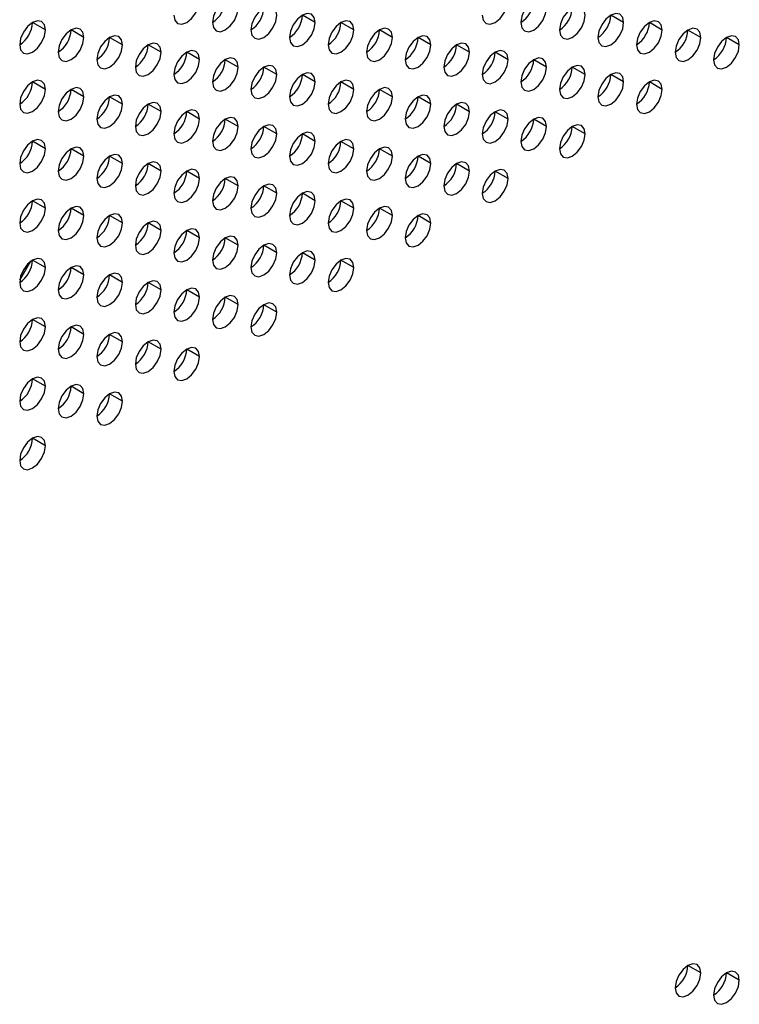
# Model space of a CAD drawing. Header units: millimetres. Extents: x 0 to 1118, y 0 to 864.
# Tile 229 of 256: x 963.52 to 967.48, y 681.74 to 687.16. Entities that reach past the tile are written whole.
import ezdxf

# ---------------------------------------------------------------- set-up
doc = ezdxf.new("R2010")
doc.units = ezdxf.units.MM

msp = doc.modelspace()

# ---------------------------------------------------------------- linework, layer by layer
at = {"color": 7, "linetype": 'Continuous', "lineweight": 25}
for p, q in [((965.1496, 687.1421), (965.0789, 687.183)), ((966.8467, 687.142), (966.776, 687.1828)), ((963.6647, 687.1015), (963.594, 687.1423)), ((965.3618, 687.1013), (965.2911, 687.1421)), ((967.0588, 687.1011), (966.9881, 687.142)), ((963.8769, 687.0606), (963.8061, 687.1014)), ((964.089, 687.0198), (964.0183, 687.0606)), ((965.5739, 687.0604), (965.5032, 687.1013)), ((965.786, 687.0196), (965.7153, 687.0604)), ((967.271, 687.0603), (967.2003, 687.1011)), ((967.4831, 687.0194), (967.4124, 687.0603)), ((964.3011, 686.9789), (964.2304, 687.0197)), ((965.9982, 686.9788), (965.9275, 687.0196)), ((964.5132, 686.9381), (964.4425, 686.9789)), ((966.2103, 686.9379), (966.1396, 686.9787)), ((964.7254, 686.8972), (964.6547, 686.938)), ((964.9375, 686.8564), (964.8668, 686.8972)), ((966.4224, 686.8971), (966.3517, 686.9379)), ((966.6346, 686.8562), (966.5639, 686.897)), ((965.1496, 686.8155), (965.0789, 686.8563)), ((966.8467, 686.8154), (966.776, 686.8562)), ((963.6647, 686.7748), (963.594, 686.8157)), ((965.3618, 686.7747), (965.2911, 686.8155)), ((967.0588, 686.7745), (966.9881, 686.8153)), ((963.8769, 686.734), (963.8061, 686.7748)), ((964.089, 686.6931), (964.0183, 686.734)), ((965.5739, 686.7338), (965.5032, 686.7747)), ((965.786, 686.693), (965.7153, 686.7338)), ((964.3011, 686.6523), (964.2304, 686.6931)), ((965.9982, 686.6521), (965.9275, 686.693)), ((964.5132, 686.6114), (964.4425, 686.6523)), ((966.2103, 686.6113), (966.1396, 686.6521)), ((964.7254, 686.5706), (964.6547, 686.6114)), ((964.9375, 686.5298), (964.8668, 686.5706)), ((966.4224, 686.5704), (966.3517, 686.6113)), ((966.6346, 686.5296), (966.5639, 686.5704)), ((965.1496, 686.4889), (965.0789, 686.5297)), ((963.6647, 686.4482), (963.594, 686.489)), ((965.3618, 686.4481), (965.2911, 686.4889)), ((963.8769, 686.4074), (963.8061, 686.4482)), ((964.089, 686.3665), (964.0183, 686.4073)), ((965.5739, 686.4072), (965.5032, 686.448)), ((965.786, 686.3664), (965.7153, 686.4072)), ((964.3011, 686.3257), (964.2304, 686.3665)), ((965.9982, 686.3255), (965.9275, 686.3663)), ((964.5132, 686.2848), (964.4425, 686.3257)), ((966.2103, 686.2847), (966.1396, 686.3255)), ((964.7254, 686.244), (964.6547, 686.2848)), ((964.9375, 686.2031), (964.8668, 686.244)), ((965.1496, 686.1623), (965.0789, 686.2031)), ((963.6647, 686.1216), (963.594, 686.1624)), ((965.3618, 686.1214), (965.2911, 686.1623)), ((963.8769, 686.0808), (963.8061, 686.1216)), ((964.089, 686.0399), (964.0183, 686.0807)), ((965.5739, 686.0806), (965.5032, 686.1214)), ((965.786, 686.0398), (965.7153, 686.0806)), ((964.3011, 685.9991), (964.2304, 686.0399)), ((964.5132, 685.9582), (964.4425, 685.999)), ((964.7254, 685.9174), (964.6547, 685.9582)), ((964.9375, 685.8765), (964.8668, 685.9173)), ((965.1496, 685.8357), (965.0789, 685.8765)), ((963.524, 685.7253), (963.584, 685.8292)), ((963.6647, 685.795), (963.594, 685.8358)), ((965.3618, 685.7948), (965.2911, 685.8356)), ((963.8769, 685.7541), (963.8061, 685.795)), ((964.089, 685.7133), (964.0183, 685.7541)), ((964.3011, 685.6724), (964.2304, 685.7133)), ((964.5132, 685.6316), (964.4425, 685.6724)), ((964.7254, 685.5908), (964.6547, 685.6316)), ((964.9375, 685.5499), (964.8668, 685.5907)), ((963.6647, 685.4684), (963.594, 685.5092)), ((963.8769, 685.4275), (963.8061, 685.4683)), ((964.089, 685.3867), (964.0183, 685.4275)), ((964.3011, 685.3458), (964.2304, 685.3867)), ((964.5132, 685.305), (964.4425, 685.3458)), ((963.6647, 685.1418), (963.594, 685.1826)), ((963.8769, 685.1009), (963.8061, 685.1417)), ((964.089, 685.0601), (964.0183, 685.1009)), ((963.6647, 684.8151), (963.594, 684.856)), ((967.271, 681.9161), (967.2003, 681.9569)), ((967.4831, 681.8752), (967.4124, 681.9161))]:
    msp.add_line(p, q, dxfattribs=at)
at = {"color": 7, "linetype": 'Continuous', "lineweight": 25, "flags": 128}
for points in [[(964.7254, 687.2238), (964.72, 687.252), (964.7047, 687.2696), (964.6817, 687.2741), (964.6547, 687.2647), (964.6276, 687.2428), (964.6047, 687.2119), (964.5893, 687.1765), (964.584, 687.1422)], [(966.4224, 687.2237), (966.4171, 687.2518), (966.4017, 687.2695), (966.3788, 687.2739), (966.3517, 687.2645), (966.3247, 687.2427), (966.3017, 687.2117), (966.2864, 687.1764), (966.281, 687.142)], [(964.3718, 687.183), (964.3772, 687.1549), (964.3925, 687.1373), (964.4155, 687.1328), (964.4425, 687.1422), (964.4696, 687.164), (964.4925, 687.195), (964.5079, 687.2303), (964.5132, 687.2647)], [(964.584, 687.1422), (964.5893, 687.1141), (964.6047, 687.0964), (964.6276, 687.092), (964.6547, 687.1014), (964.6817, 687.1232), (964.7047, 687.1541), (964.72, 687.1895), (964.7254, 687.2238)], [(964.9375, 687.183), (964.9321, 687.2111), (964.9168, 687.2288), (964.8939, 687.2332), (964.8668, 687.2238), (964.8397, 687.202), (964.8168, 687.171), (964.8015, 687.1357), (964.7961, 687.1013)], [(966.0689, 687.1829), (966.0743, 687.1547), (966.0896, 687.1371), (966.1125, 687.1326), (966.1396, 687.142), (966.1667, 687.1639), (966.1896, 687.1948), (966.2049, 687.2302), (966.2103, 687.2645)], [(966.281, 687.142), (966.2864, 687.1139), (966.3017, 687.0963), (966.3247, 687.0918), (966.3517, 687.1012), (966.3788, 687.123), (966.4017, 687.154), (966.4171, 687.1893), (966.4224, 687.2237)], [(966.6346, 687.1828), (966.6292, 687.211), (966.6139, 687.2286), (966.5909, 687.2331), (966.5639, 687.2237), (966.5368, 687.2018), (966.5139, 687.1709), (966.4985, 687.1355), (966.4931, 687.1012)], [(964.7961, 687.1013), (964.8015, 687.0732), (964.8168, 687.0556), (964.8397, 687.0511), (964.8668, 687.0605), (964.8939, 687.0824), (964.9168, 687.1133), (964.9321, 687.1486), (964.9375, 687.183)], [(965.1496, 687.1421), (965.1443, 687.1703), (965.1289, 687.1879), (965.106, 687.1924), (965.0789, 687.183), (965.0519, 687.1611), (965.0289, 687.1302), (965.0136, 687.0949), (965.0082, 687.0605)], [(966.4931, 687.1012), (966.4985, 687.073), (966.5139, 687.0554), (966.5368, 687.0509), (966.5639, 687.0604), (966.5909, 687.0822), (966.6139, 687.1131), (966.6292, 687.1485), (966.6346, 687.1828)], [(966.8467, 687.142), (966.8413, 687.1701), (966.826, 687.1878), (966.803, 687.1922), (966.776, 687.1828), (966.7489, 687.161), (966.726, 687.13), (966.7107, 687.0947), (966.7053, 687.0603)], [(963.6647, 687.1015), (963.6593, 687.1296), (963.644, 687.1472), (963.6211, 687.1517), (963.594, 687.1423), (963.5669, 687.1204), (963.544, 687.0895), (963.5287, 687.0542), (963.5233, 687.0198)], [(963.8769, 687.0606), (963.8715, 687.0887), (963.8561, 687.1064), (963.8332, 687.1108), (963.8061, 687.1014), (963.7791, 687.0796), (963.7561, 687.0487), (963.7408, 687.0133), (963.7354, 686.979)], [(965.0082, 687.0605), (965.0136, 687.0324), (965.0289, 687.0147), (965.0519, 687.0103), (965.0789, 687.0197), (965.106, 687.0415), (965.1289, 687.0724), (965.1443, 687.1078), (965.1496, 687.1421)], [(965.3618, 687.1013), (965.3564, 687.1294), (965.3411, 687.1471), (965.3181, 687.1515), (965.2911, 687.1421), (965.264, 687.1203), (965.2411, 687.0893), (965.2257, 687.054), (965.2204, 687.0197)], [(965.5739, 687.0604), (965.5685, 687.0886), (965.5532, 687.1062), (965.5303, 687.1107), (965.5032, 687.1013), (965.4761, 687.0794), (965.4532, 687.0485), (965.4379, 687.0132), (965.4325, 686.9788)], [(966.7053, 687.0603), (966.7107, 687.0322), (966.726, 687.0146), (966.7489, 687.0101), (966.776, 687.0195), (966.803, 687.0413), (966.826, 687.0723), (966.8413, 687.1076), (966.8467, 687.142)], [(967.0588, 687.1011), (967.0534, 687.1293), (967.0381, 687.1469), (967.0152, 687.1514), (966.9881, 687.142), (966.9611, 687.1201), (966.9381, 687.0892), (966.9228, 687.0538), (966.9174, 687.0195)], [(967.271, 687.0603), (967.2656, 687.0884), (967.2503, 687.1061), (967.2273, 687.1105), (967.2003, 687.1011), (967.1732, 687.0793), (967.1503, 687.0483), (967.1349, 687.013), (967.1295, 686.9786)], [(963.5233, 687.0198), (963.5287, 686.9917), (963.544, 686.974), (963.5669, 686.9696), (963.594, 686.979), (963.6211, 687.0008), (963.644, 687.0318), (963.6593, 687.0671), (963.6647, 687.1015)], [(963.7354, 686.979), (963.7408, 686.9508), (963.7561, 686.9332), (963.7791, 686.9287), (963.8061, 686.9381), (963.8332, 686.96), (963.8561, 686.9909), (963.8715, 687.0263), (963.8769, 687.0606)], [(964.089, 687.0198), (964.0836, 687.0479), (964.0683, 687.0655), (964.0453, 687.07), (964.0183, 687.0606), (963.9912, 687.0388), (963.9683, 687.0078), (963.9529, 686.9725), (963.9476, 686.9381)], [(965.2204, 687.0197), (965.2257, 686.9915), (965.2411, 686.9739), (965.264, 686.9694), (965.2911, 686.9788), (965.3181, 687.0007), (965.3411, 687.0316), (965.3564, 687.0669), (965.3618, 687.1013)], [(965.4325, 686.9788), (965.4379, 686.9507), (965.4532, 686.933), (965.4761, 686.9286), (965.5032, 686.938), (965.5303, 686.9598), (965.5532, 686.9908), (965.5685, 687.0261), (965.5739, 687.0604)], [(965.786, 687.0196), (965.7807, 687.0477), (965.7653, 687.0654), (965.7424, 687.0698), (965.7153, 687.0604), (965.6883, 687.0386), (965.6653, 687.0077), (965.65, 686.9723), (965.6446, 686.938)], [(966.9174, 687.0195), (966.9228, 686.9914), (966.9381, 686.9737), (966.9611, 686.9693), (966.9881, 686.9787), (967.0152, 687.0005), (967.0381, 687.0314), (967.0534, 687.0668), (967.0588, 687.1011)], [(967.1295, 686.9786), (967.1349, 686.9505), (967.1503, 686.9329), (967.1732, 686.9284), (967.2003, 686.9378), (967.2273, 686.9596), (967.2503, 686.9906), (967.2656, 687.0259), (967.271, 687.0603)], [(967.4831, 687.0194), (967.4777, 687.0476), (967.4624, 687.0652), (967.4394, 687.0697), (967.4124, 687.0603), (967.3853, 687.0384), (967.3624, 687.0075), (967.3471, 686.9722), (967.3417, 686.9378)], [(963.9476, 686.9381), (963.9529, 686.91), (963.9683, 686.8923), (963.9912, 686.8879), (964.0183, 686.8973), (964.0453, 686.9191), (964.0683, 686.9501), (964.0836, 686.9854), (964.089, 687.0198)], [(964.3011, 686.9789), (964.2957, 687.0071), (964.2804, 687.0247), (964.2575, 687.0292), (964.2304, 687.0197), (964.2033, 686.9979), (964.1804, 686.967), (964.1651, 686.9316), (964.1597, 686.8973)], [(965.6446, 686.938), (965.65, 686.9098), (965.6653, 686.8922), (965.6883, 686.8877), (965.7153, 686.8971), (965.7424, 686.919), (965.7653, 686.9499), (965.7807, 686.9852), (965.786, 687.0196)], [(965.9982, 686.9788), (965.9928, 687.0069), (965.9775, 687.0245), (965.9545, 687.029), (965.9275, 687.0196), (965.9004, 686.9977), (965.8775, 686.9668), (965.8621, 686.9315), (965.8568, 686.8971)], [(967.3417, 686.9378), (967.3471, 686.9097), (967.3624, 686.892), (967.3853, 686.8876), (967.4124, 686.897), (967.4394, 686.9188), (967.4624, 686.9497), (967.4777, 686.9851), (967.4831, 687.0194)], [(964.1597, 686.8973), (964.1651, 686.8691), (964.1804, 686.8515), (964.2033, 686.847), (964.2304, 686.8564), (964.2575, 686.8783), (964.2804, 686.9092), (964.2957, 686.9446), (964.3011, 686.9789)], [(964.5132, 686.9381), (964.5079, 686.9662), (964.4925, 686.9838), (964.4696, 686.9883), (964.4425, 686.9789), (964.4155, 686.9571), (964.3925, 686.9261), (964.3772, 686.8908), (964.3718, 686.8564)], [(964.7254, 686.8972), (964.72, 686.9254), (964.7047, 686.943), (964.6817, 686.9475), (964.6547, 686.9381), (964.6276, 686.9162), (964.6047, 686.8853), (964.5893, 686.8499), (964.584, 686.8156)], [(965.8568, 686.8971), (965.8621, 686.869), (965.8775, 686.8513), (965.9004, 686.8469), (965.9275, 686.8563), (965.9545, 686.8781), (965.9775, 686.9091), (965.9928, 686.9444), (965.9982, 686.9788)], [(966.2103, 686.9379), (966.2049, 686.966), (966.1896, 686.9837), (966.1667, 686.9881), (966.1396, 686.9787), (966.1125, 686.9569), (966.0896, 686.926), (966.0743, 686.8906), (966.0689, 686.8563)], [(966.4224, 686.8971), (966.4171, 686.9252), (966.4017, 686.9428), (966.3788, 686.9473), (966.3517, 686.9379), (966.3247, 686.9161), (966.3017, 686.8851), (966.2864, 686.8498), (966.281, 686.8154)], [(964.3718, 686.8564), (964.3772, 686.8283), (964.3925, 686.8106), (964.4155, 686.8062), (964.4425, 686.8156), (964.4696, 686.8374), (964.4925, 686.8684), (964.5079, 686.9037), (964.5132, 686.9381)], [(964.584, 686.8156), (964.5893, 686.7874), (964.6047, 686.7698), (964.6276, 686.7653), (964.6547, 686.7747), (964.6817, 686.7966), (964.7047, 686.8275), (964.72, 686.8629), (964.7254, 686.8972)], [(964.9375, 686.8564), (964.9321, 686.8845), (964.9168, 686.9022), (964.8939, 686.9066), (964.8668, 686.8972), (964.8397, 686.8754), (964.8168, 686.8444), (964.8015, 686.8091), (964.7961, 686.7747)], [(966.0689, 686.8563), (966.0743, 686.8281), (966.0896, 686.8105), (966.1125, 686.806), (966.1396, 686.8154), (966.1667, 686.8373), (966.1896, 686.8682), (966.2049, 686.9036), (966.2103, 686.9379)], [(966.281, 686.8154), (966.2864, 686.7873), (966.3017, 686.7696), (966.3247, 686.7652), (966.3517, 686.7746), (966.3788, 686.7964), (966.4017, 686.8274), (966.4171, 686.8627), (966.4224, 686.8971)], [(966.6346, 686.8562), (966.6292, 686.8844), (966.6139, 686.902), (966.5909, 686.9065), (966.5639, 686.897), (966.5368, 686.8752), (966.5139, 686.8443), (966.4985, 686.8089), (966.4931, 686.7746)], [(964.7961, 686.7747), (964.8015, 686.7466), (964.8168, 686.7289), (964.8397, 686.7245), (964.8668, 686.7339), (964.8939, 686.7557), (964.9168, 686.7867), (964.9321, 686.822), (964.9375, 686.8564)], [(965.1496, 686.8155), (965.1443, 686.8437), (965.1289, 686.8613), (965.106, 686.8658), (965.0789, 686.8564), (965.0519, 686.8345), (965.0289, 686.8036), (965.0136, 686.7682), (965.0082, 686.7339)], [(966.4931, 686.7746), (966.4985, 686.7464), (966.5139, 686.7288), (966.5368, 686.7243), (966.5639, 686.7337), (966.5909, 686.7556), (966.6139, 686.7865), (966.6292, 686.8219), (966.6346, 686.8562)], [(966.8467, 686.8154), (966.8413, 686.8435), (966.826, 686.8611), (966.803, 686.8656), (966.776, 686.8562), (966.7489, 686.8344), (966.726, 686.8034), (966.7107, 686.7681), (966.7053, 686.7337)], [(963.6647, 686.7748), (963.6593, 686.803), (963.644, 686.8206), (963.6211, 686.8251), (963.594, 686.8157), (963.5669, 686.7938), (963.544, 686.7629), (963.5287, 686.7276), (963.5233, 686.6932)], [(963.8769, 686.734), (963.8715, 686.7621), (963.8561, 686.7798), (963.8332, 686.7842), (963.8061, 686.7748), (963.7791, 686.753), (963.7561, 686.722), (963.7408, 686.6867), (963.7354, 686.6523)], [(965.0082, 686.7339), (965.0136, 686.7057), (965.0289, 686.6881), (965.0519, 686.6836), (965.0789, 686.693), (965.106, 686.7149), (965.1289, 686.7458), (965.1443, 686.7812), (965.1496, 686.8155)], [(965.3618, 686.7747), (965.3564, 686.8028), (965.3411, 686.8205), (965.3181, 686.8249), (965.2911, 686.8155), (965.264, 686.7937), (965.2411, 686.7627), (965.2257, 686.7274), (965.2204, 686.693)], [(965.5739, 686.7338), (965.5685, 686.762), (965.5532, 686.7796), (965.5303, 686.7841), (965.5032, 686.7747), (965.4761, 686.7528), (965.4532, 686.7219), (965.4379, 686.6865), (965.4325, 686.6522)], [(966.7053, 686.7337), (966.7107, 686.7056), (966.726, 686.6879), (966.7489, 686.6835), (966.776, 686.6929), (966.803, 686.7147), (966.826, 686.7457), (966.8413, 686.781), (966.8467, 686.8154)], [(967.0588, 686.7745), (967.0534, 686.8027), (967.0381, 686.8203), (967.0152, 686.8248), (966.9881, 686.8154), (966.9611, 686.7935), (966.9381, 686.7626), (966.9228, 686.7272), (966.9174, 686.6929)], [(963.5233, 686.6932), (963.5287, 686.6651), (963.544, 686.6474), (963.5669, 686.643), (963.594, 686.6524), (963.6211, 686.6742), (963.644, 686.7051), (963.6593, 686.7405), (963.6647, 686.7748)], [(963.7354, 686.6523), (963.7408, 686.6242), (963.7561, 686.6066), (963.7791, 686.6021), (963.8061, 686.6115), (963.8332, 686.6334), (963.8561, 686.6643), (963.8715, 686.6996), (963.8769, 686.734)], [(964.089, 686.6931), (964.0836, 686.7213), (964.0683, 686.7389), (964.0453, 686.7434), (964.0183, 686.734), (963.9912, 686.7121), (963.9683, 686.6812), (963.9529, 686.6459), (963.9476, 686.6115)], [(965.2204, 686.693), (965.2257, 686.6649), (965.2411, 686.6473), (965.264, 686.6428), (965.2911, 686.6522), (965.3181, 686.674), (965.3411, 686.705), (965.3564, 686.7403), (965.3618, 686.7747)], [(965.4325, 686.6522), (965.4379, 686.624), (965.4532, 686.6064), (965.4761, 686.602), (965.5032, 686.6114), (965.5303, 686.6332), (965.5532, 686.6641), (965.5685, 686.6995), (965.5739, 686.7338)], [(965.786, 686.693), (965.7807, 686.7211), (965.7653, 686.7388), (965.7424, 686.7432), (965.7153, 686.7338), (965.6883, 686.712), (965.6653, 686.681), (965.65, 686.6457), (965.6446, 686.6113)], [(966.9174, 686.6929), (966.9228, 686.6647), (966.9381, 686.6471), (966.9611, 686.6426), (966.9881, 686.652), (967.0152, 686.6739), (967.0381, 686.7048), (967.0534, 686.7402), (967.0588, 686.7745)], [(963.9476, 686.6115), (963.9529, 686.5834), (963.9683, 686.5657), (963.9912, 686.5613), (964.0183, 686.5707), (964.0453, 686.5925), (964.0683, 686.6234), (964.0836, 686.6588), (964.089, 686.6931)], [(964.3011, 686.6523), (964.2957, 686.6804), (964.2804, 686.6981), (964.2575, 686.7025), (964.2304, 686.6931), (964.2033, 686.6713), (964.1804, 686.6403), (964.1651, 686.605), (964.1597, 686.5707)], [(965.6446, 686.6113), (965.65, 686.5832), (965.6653, 686.5656), (965.6883, 686.5611), (965.7153, 686.5705), (965.7424, 686.5923), (965.7653, 686.6233), (965.7807, 686.6586), (965.786, 686.693)], [(965.9982, 686.6521), (965.9928, 686.6803), (965.9775, 686.6979), (965.9545, 686.7024), (965.9275, 686.693), (965.9004, 686.6711), (965.8775, 686.6402), (965.8621, 686.6049), (965.8568, 686.5705)], [(964.1597, 686.5707), (964.1651, 686.5425), (964.1804, 686.5249), (964.2033, 686.5204), (964.2304, 686.5298), (964.2575, 686.5517), (964.2804, 686.5826), (964.2957, 686.6179), (964.3011, 686.6523)], [(964.5132, 686.6114), (964.5079, 686.6396), (964.4925, 686.6572), (964.4696, 686.6617), (964.4425, 686.6523), (964.4155, 686.6304), (964.3925, 686.5995), (964.3772, 686.5642), (964.3718, 686.5298)], [(964.7254, 686.5706), (964.72, 686.5987), (964.7047, 686.6164), (964.6817, 686.6208), (964.6547, 686.6114), (964.6276, 686.5896), (964.6047, 686.5587), (964.5893, 686.5233), (964.584, 686.489)], [(965.8568, 686.5705), (965.8621, 686.5424), (965.8775, 686.5247), (965.9004, 686.5203), (965.9275, 686.5297), (965.9545, 686.5515), (965.9775, 686.5824), (965.9928, 686.6178), (965.9982, 686.6521)], [(966.2103, 686.6113), (966.2049, 686.6394), (966.1896, 686.6571), (966.1667, 686.6615), (966.1396, 686.6521), (966.1125, 686.6303), (966.0896, 686.5993), (966.0743, 686.564), (966.0689, 686.5296)], [(966.4224, 686.5704), (966.4171, 686.5986), (966.4017, 686.6162), (966.3788, 686.6207), (966.3517, 686.6113), (966.3247, 686.5894), (966.3017, 686.5585), (966.2864, 686.5232), (966.281, 686.4888)], [(964.3718, 686.5298), (964.3772, 686.5017), (964.3925, 686.484), (964.4155, 686.4796), (964.4425, 686.489), (964.4696, 686.5108), (964.4925, 686.5418), (964.5079, 686.5771), (964.5132, 686.6114)], [(964.584, 686.489), (964.5893, 686.4608), (964.6047, 686.4432), (964.6276, 686.4387), (964.6547, 686.4481), (964.6817, 686.47), (964.7047, 686.5009), (964.72, 686.5362), (964.7254, 686.5706)], [(964.9375, 686.5298), (964.9321, 686.5579), (964.9168, 686.5755), (964.8939, 686.58), (964.8668, 686.5706), (964.8397, 686.5488), (964.8168, 686.5178), (964.8015, 686.4825), (964.7961, 686.4481)], [(966.0689, 686.5296), (966.0743, 686.5015), (966.0896, 686.4839), (966.1125, 686.4794), (966.1396, 686.4888), (966.1667, 686.5107), (966.1896, 686.5416), (966.2049, 686.5769), (966.2103, 686.6113)], [(966.281, 686.4888), (966.2864, 686.4607), (966.3017, 686.443), (966.3247, 686.4386), (966.3517, 686.448), (966.3788, 686.4698), (966.4017, 686.5007), (966.4171, 686.5361), (966.4224, 686.5704)], [(966.6346, 686.5296), (966.6292, 686.5577), (966.6139, 686.5754), (966.5909, 686.5798), (966.5639, 686.5704), (966.5368, 686.5486), (966.5139, 686.5176), (966.4985, 686.4823), (966.4931, 686.448)], [(964.7961, 686.4481), (964.8015, 686.42), (964.8168, 686.4023), (964.8397, 686.3979), (964.8668, 686.4073), (964.8939, 686.4291), (964.9168, 686.4601), (964.9321, 686.4954), (964.9375, 686.5298)], [(965.1496, 686.4889), (965.1443, 686.517), (965.1289, 686.5347), (965.106, 686.5391), (965.0789, 686.5297), (965.0519, 686.5079), (965.0289, 686.477), (965.0136, 686.4416), (965.0082, 686.4073)], [(966.4931, 686.448), (966.4985, 686.4198), (966.5139, 686.4022), (966.5368, 686.3977), (966.5639, 686.4071), (966.5909, 686.429), (966.6139, 686.4599), (966.6292, 686.4952), (966.6346, 686.5296)], [(963.6647, 686.4482), (963.6593, 686.4764), (963.644, 686.494), (963.6211, 686.4985), (963.594, 686.4891), (963.5669, 686.4672), (963.544, 686.4363), (963.5287, 686.4009), (963.5233, 686.3666)], [(963.8769, 686.4074), (963.8715, 686.4355), (963.8561, 686.4532), (963.8332, 686.4576), (963.8061, 686.4482), (963.7791, 686.4264), (963.7561, 686.3954), (963.7408, 686.3601), (963.7354, 686.3257)], [(965.0082, 686.4073), (965.0136, 686.3791), (965.0289, 686.3615), (965.0519, 686.357), (965.0789, 686.3664), (965.106, 686.3883), (965.1289, 686.4192), (965.1443, 686.4546), (965.1496, 686.4889)], [(965.3618, 686.4481), (965.3564, 686.4762), (965.3411, 686.4938), (965.3181, 686.4983), (965.2911, 686.4889), (965.264, 686.4671), (965.2411, 686.4361), (965.2257, 686.4008), (965.2204, 686.3664)], [(965.5739, 686.4072), (965.5685, 686.4354), (965.5532, 686.453), (965.5303, 686.4575), (965.5032, 686.448), (965.4761, 686.4262), (965.4532, 686.3953), (965.4379, 686.3599), (965.4325, 686.3256)], [(963.5233, 686.3666), (963.5287, 686.3384), (963.544, 686.3208), (963.5669, 686.3163), (963.594, 686.3257), (963.6211, 686.3476), (963.644, 686.3785), (963.6593, 686.4139), (963.6647, 686.4482)], [(963.7354, 686.3257), (963.7408, 686.2976), (963.7561, 686.28), (963.7791, 686.2755), (963.8061, 686.2849), (963.8332, 686.3067), (963.8561, 686.3377), (963.8715, 686.373), (963.8769, 686.4074)], [(964.089, 686.3665), (964.0836, 686.3947), (964.0683, 686.4123), (964.0453, 686.4168), (964.0183, 686.4074), (963.9912, 686.3855), (963.9683, 686.3546), (963.9529, 686.3192), (963.9476, 686.2849)], [(965.2204, 686.3664), (965.2257, 686.3383), (965.2411, 686.3206), (965.264, 686.3162), (965.2911, 686.3256), (965.3181, 686.3474), (965.3411, 686.3784), (965.3564, 686.4137), (965.3618, 686.4481)], [(965.4325, 686.3256), (965.4379, 686.2974), (965.4532, 686.2798), (965.4761, 686.2753), (965.5032, 686.2847), (965.5303, 686.3066), (965.5532, 686.3375), (965.5685, 686.3729), (965.5739, 686.4072)], [(965.786, 686.3664), (965.7807, 686.3945), (965.7653, 686.4121), (965.7424, 686.4166), (965.7153, 686.4072), (965.6883, 686.3854), (965.6653, 686.3544), (965.65, 686.3191), (965.6446, 686.2847)], [(963.9476, 686.2849), (963.9529, 686.2567), (963.9683, 686.2391), (963.9912, 686.2346), (964.0183, 686.2441), (964.0453, 686.2659), (964.0683, 686.2968), (964.0836, 686.3322), (964.089, 686.3665)], [(964.3011, 686.3257), (964.2957, 686.3538), (964.2804, 686.3715), (964.2575, 686.3759), (964.2304, 686.3665), (964.2033, 686.3447), (964.1804, 686.3137), (964.1651, 686.2784), (964.1597, 686.244)], [(965.6446, 686.2847), (965.65, 686.2566), (965.6653, 686.2389), (965.6883, 686.2345), (965.7153, 686.2439), (965.7424, 686.2657), (965.7653, 686.2967), (965.7807, 686.332), (965.786, 686.3664)], [(965.9982, 686.3255), (965.9928, 686.3537), (965.9775, 686.3713), (965.9545, 686.3758), (965.9275, 686.3664), (965.9004, 686.3445), (965.8775, 686.3136), (965.8621, 686.2782), (965.8568, 686.2439)], [(964.1597, 686.244), (964.1651, 686.2159), (964.1804, 686.1983), (964.2033, 686.1938), (964.2304, 686.2032), (964.2575, 686.225), (964.2804, 686.256), (964.2957, 686.2913), (964.3011, 686.3257)], [(964.5132, 686.2848), (964.5079, 686.313), (964.4925, 686.3306), (964.4696, 686.3351), (964.4425, 686.3257), (964.4155, 686.3038), (964.3925, 686.2729), (964.3772, 686.2375), (964.3718, 686.2032)], [(964.7254, 686.244), (964.72, 686.2721), (964.7047, 686.2898), (964.6817, 686.2942), (964.6547, 686.2848), (964.6276, 686.263), (964.6047, 686.232), (964.5893, 686.1967), (964.584, 686.1623)], [(965.8568, 686.2439), (965.8621, 686.2157), (965.8775, 686.1981), (965.9004, 686.1936), (965.9275, 686.203), (965.9545, 686.2249), (965.9775, 686.2558), (965.9928, 686.2912), (965.9982, 686.3255)], [(966.2103, 686.2847), (966.2049, 686.3128), (966.1896, 686.3305), (966.1667, 686.3349), (966.1396, 686.3255), (966.1125, 686.3037), (966.0896, 686.2727), (966.0743, 686.2374), (966.0689, 686.203)], [(964.3718, 686.2032), (964.3772, 686.1751), (964.3925, 686.1574), (964.4155, 686.153), (964.4425, 686.1624), (964.4696, 686.1842), (964.4925, 686.2151), (964.5079, 686.2505), (964.5132, 686.2848)], [(964.584, 686.1623), (964.5893, 686.1342), (964.6047, 686.1166), (964.6276, 686.1121), (964.6547, 686.1215), (964.6817, 686.1433), (964.7047, 686.1743), (964.72, 686.2096), (964.7254, 686.244)], [(964.9375, 686.2031), (964.9321, 686.2313), (964.9168, 686.2489), (964.8939, 686.2534), (964.8668, 686.244), (964.8397, 686.2221), (964.8168, 686.1912), (964.8015, 686.1559), (964.7961, 686.1215)], [(966.0689, 686.203), (966.0743, 686.1749), (966.0896, 686.1573), (966.1125, 686.1528), (966.1396, 686.1622), (966.1667, 686.184), (966.1896, 686.215), (966.2049, 686.2503), (966.2103, 686.2847)], [(964.7961, 686.1215), (964.8015, 686.0934), (964.8168, 686.0757), (964.8397, 686.0713), (964.8668, 686.0807), (964.8939, 686.1025), (964.9168, 686.1334), (964.9321, 686.1688), (964.9375, 686.2031)], [(965.1496, 686.1623), (965.1443, 686.1904), (965.1289, 686.2081), (965.106, 686.2125), (965.0789, 686.2031), (965.0519, 686.1813), (965.0289, 686.1503), (965.0136, 686.115), (965.0082, 686.0807)], [(963.6647, 686.1216), (963.6593, 686.1497), (963.644, 686.1674), (963.6211, 686.1718), (963.594, 686.1624), (963.5669, 686.1406), (963.544, 686.1097), (963.5287, 686.0743), (963.5233, 686.04)], [(963.8769, 686.0808), (963.8715, 686.1089), (963.8561, 686.1265), (963.8332, 686.131), (963.8061, 686.1216), (963.7791, 686.0998), (963.7561, 686.0688), (963.7408, 686.0335), (963.7354, 685.9991)], [(965.0082, 686.0807), (965.0136, 686.0525), (965.0289, 686.0349), (965.0519, 686.0304), (965.0789, 686.0398), (965.106, 686.0617), (965.1289, 686.0926), (965.1443, 686.1279), (965.1496, 686.1623)], [(965.3618, 686.1214), (965.3564, 686.1496), (965.3411, 686.1672), (965.3181, 686.1717), (965.2911, 686.1623), (965.264, 686.1404), (965.2411, 686.1095), (965.2257, 686.0742), (965.2204, 686.0398)], [(965.5739, 686.0806), (965.5685, 686.1087), (965.5532, 686.1264), (965.5303, 686.1308), (965.5032, 686.1214), (965.4761, 686.0996), (965.4532, 686.0687), (965.4379, 686.0333), (965.4325, 685.999)], [(963.5233, 686.04), (963.5287, 686.0118), (963.544, 685.9942), (963.5669, 685.9897), (963.594, 685.9991), (963.6211, 686.021), (963.644, 686.0519), (963.6593, 686.0872), (963.6647, 686.1216)], [(963.7354, 685.9991), (963.7408, 685.971), (963.7561, 685.9533), (963.7791, 685.9489), (963.8061, 685.9583), (963.8332, 685.9801), (963.8561, 686.0111), (963.8715, 686.0464), (963.8769, 686.0808)], [(964.089, 686.0399), (964.0836, 686.0681), (964.0683, 686.0857), (964.0453, 686.0901), (964.0183, 686.0807), (963.9912, 686.0589), (963.9683, 686.028), (963.9529, 685.9926), (963.9476, 685.9583)], [(965.2204, 686.0398), (965.2257, 686.0117), (965.2411, 685.994), (965.264, 685.9896), (965.2911, 685.999), (965.3181, 686.0208), (965.3411, 686.0518), (965.3564, 686.0871), (965.3618, 686.1214)], [(965.4325, 685.999), (965.4379, 685.9708), (965.4532, 685.9532), (965.4761, 685.9487), (965.5032, 685.9581), (965.5303, 685.98), (965.5532, 686.0109), (965.5685, 686.0462), (965.5739, 686.0806)], [(965.786, 686.0398), (965.7807, 686.0679), (965.7653, 686.0855), (965.7424, 686.09), (965.7153, 686.0806), (965.6883, 686.0587), (965.6653, 686.0278), (965.65, 685.9925), (965.6446, 685.9581)], [(963.9476, 685.9583), (963.9529, 685.9301), (963.9683, 685.9125), (963.9912, 685.908), (964.0183, 685.9174), (964.0453, 685.9393), (964.0683, 685.9702), (964.0836, 686.0056), (964.089, 686.0399)], [(964.3011, 685.9991), (964.2957, 686.0272), (964.2804, 686.0448), (964.2575, 686.0493), (964.2304, 686.0399), (964.2033, 686.0181), (964.1804, 685.9871), (964.1651, 685.9518), (964.1597, 685.9174)], [(965.6446, 685.9581), (965.65, 685.93), (965.6653, 685.9123), (965.6883, 685.9079), (965.7153, 685.9173), (965.7424, 685.9391), (965.7653, 685.9701), (965.7807, 686.0054), (965.786, 686.0398)], [(964.1597, 685.9174), (964.1651, 685.8893), (964.1804, 685.8716), (964.2033, 685.8672), (964.2304, 685.8766), (964.2575, 685.8984), (964.2804, 685.9294), (964.2957, 685.9647), (964.3011, 685.9991)], [(964.5132, 685.9582), (964.5079, 685.9864), (964.4925, 686.004), (964.4696, 686.0085), (964.4425, 685.999), (964.4155, 685.9772), (964.3925, 685.9463), (964.3772, 685.9109), (964.3718, 685.8766)], [(964.7254, 685.9174), (964.72, 685.9455), (964.7047, 685.9632), (964.6817, 685.9676), (964.6547, 685.9582), (964.6276, 685.9364), (964.6047, 685.9054), (964.5893, 685.8701), (964.584, 685.8357)], [(964.3718, 685.8766), (964.3772, 685.8484), (964.3925, 685.8308), (964.4155, 685.8263), (964.4425, 685.8357), (964.4696, 685.8576), (964.4925, 685.8885), (964.5079, 685.9239), (964.5132, 685.9582)], [(964.584, 685.8357), (964.5893, 685.8076), (964.6047, 685.7899), (964.6276, 685.7855), (964.6547, 685.7949), (964.6817, 685.8167), (964.7047, 685.8477), (964.72, 685.883), (964.7254, 685.9174)], [(964.9375, 685.8765), (964.9321, 685.9047), (964.9168, 685.9223), (964.8939, 685.9268), (964.8668, 685.9174), (964.8397, 685.8955), (964.8168, 685.8646), (964.8015, 685.8292), (964.7961, 685.7949)], [(964.7961, 685.7949), (964.8015, 685.7667), (964.8168, 685.7491), (964.8397, 685.7446), (964.8668, 685.754), (964.8939, 685.7759), (964.9168, 685.8068), (964.9321, 685.8422), (964.9375, 685.8765)], [(965.1496, 685.8357), (965.1443, 685.8638), (965.1289, 685.8815), (965.106, 685.8859), (965.0789, 685.8765), (965.0519, 685.8547), (965.0289, 685.8237), (965.0136, 685.7884), (965.0082, 685.754)], [(963.6647, 685.795), (963.6593, 685.8231), (963.644, 685.8408), (963.6211, 685.8452), (963.594, 685.8358), (963.5669, 685.814), (963.544, 685.783), (963.5287, 685.7477), (963.5233, 685.7133)], [(965.0082, 685.754), (965.0136, 685.7259), (965.0289, 685.7083), (965.0519, 685.7038), (965.0789, 685.7132), (965.106, 685.735), (965.1289, 685.766), (965.1443, 685.8013), (965.1496, 685.8357)], [(965.3618, 685.7948), (965.3564, 685.823), (965.3411, 685.8406), (965.3181, 685.8451), (965.2911, 685.8357), (965.264, 685.8138), (965.2411, 685.7829), (965.2257, 685.7475), (965.2204, 685.7132)], [(963.5233, 685.7133), (963.5287, 685.6852), (963.544, 685.6676), (963.5669, 685.6631), (963.594, 685.6725), (963.6211, 685.6944), (963.644, 685.7253), (963.6593, 685.7606), (963.6647, 685.795)], [(963.8769, 685.7541), (963.8715, 685.7823), (963.8561, 685.7999), (963.8332, 685.8044), (963.8061, 685.795), (963.7791, 685.7731), (963.7561, 685.7422), (963.7408, 685.7069), (963.7354, 685.6725)], [(963.7354, 685.6725), (963.7408, 685.6444), (963.7561, 685.6267), (963.7791, 685.6223), (963.8061, 685.6317), (963.8332, 685.6535), (963.8561, 685.6844), (963.8715, 685.7198), (963.8769, 685.7541)], [(964.089, 685.7133), (964.0836, 685.7414), (964.0683, 685.7591), (964.0453, 685.7635), (964.0183, 685.7541), (963.9912, 685.7323), (963.9683, 685.7013), (963.9529, 685.666), (963.9476, 685.6317)], [(965.2204, 685.7132), (965.2257, 685.685), (965.2411, 685.6674), (965.264, 685.6629), (965.2911, 685.6724), (965.3181, 685.6942), (965.3411, 685.7251), (965.3564, 685.7605), (965.3618, 685.7948)], [(963.9476, 685.6317), (963.9529, 685.6035), (963.9683, 685.5859), (963.9912, 685.5814), (964.0183, 685.5908), (964.0453, 685.6127), (964.0683, 685.6436), (964.0836, 685.6789), (964.089, 685.7133)], [(964.3011, 685.6724), (964.2957, 685.7006), (964.2804, 685.7182), (964.2575, 685.7227), (964.2304, 685.7133), (964.2033, 685.6914), (964.1804, 685.6605), (964.1651, 685.6252), (964.1597, 685.5908)], [(964.1597, 685.5908), (964.1651, 685.5627), (964.1804, 685.545), (964.2033, 685.5406), (964.2304, 685.55), (964.2575, 685.5718), (964.2804, 685.6028), (964.2957, 685.6381), (964.3011, 685.6724)], [(964.5132, 685.6316), (964.5079, 685.6597), (964.4925, 685.6774), (964.4696, 685.6818), (964.4425, 685.6724), (964.4155, 685.6506), (964.3925, 685.6197), (964.3772, 685.5843), (964.3718, 685.55)], [(964.3718, 685.55), (964.3772, 685.5218), (964.3925, 685.5042), (964.4155, 685.4997), (964.4425, 685.5091), (964.4696, 685.531), (964.4925, 685.5619), (964.5079, 685.5972), (964.5132, 685.6316)], [(964.7254, 685.5908), (964.72, 685.6189), (964.7047, 685.6365), (964.6817, 685.641), (964.6547, 685.6316), (964.6276, 685.6097), (964.6047, 685.5788), (964.5893, 685.5435), (964.584, 685.5091)], [(964.584, 685.5091), (964.5893, 685.481), (964.6047, 685.4633), (964.6276, 685.4589), (964.6547, 685.4683), (964.6817, 685.4901), (964.7047, 685.5211), (964.72, 685.5564), (964.7254, 685.5908)], [(964.9375, 685.5499), (964.9321, 685.578), (964.9168, 685.5957), (964.8939, 685.6001), (964.8668, 685.5907), (964.8397, 685.5689), (964.8168, 685.538), (964.8015, 685.5026), (964.7961, 685.4683)], [(964.7961, 685.4683), (964.8015, 685.4401), (964.8168, 685.4225), (964.8397, 685.418), (964.8668, 685.4274), (964.8939, 685.4493), (964.9168, 685.4802), (964.9321, 685.5156), (964.9375, 685.5499)], [(963.6647, 685.4684), (963.6593, 685.4965), (963.644, 685.5142), (963.6211, 685.5186), (963.594, 685.5092), (963.5669, 685.4874), (963.544, 685.4564), (963.5287, 685.4211), (963.5233, 685.3867)], [(963.5233, 685.3867), (963.5287, 685.3586), (963.544, 685.3409), (963.5669, 685.3365), (963.594, 685.3459), (963.6211, 685.3677), (963.644, 685.3987), (963.6593, 685.434), (963.6647, 685.4684)], [(963.8769, 685.4275), (963.8715, 685.4557), (963.8561, 685.4733), (963.8332, 685.4778), (963.8061, 685.4684), (963.7791, 685.4465), (963.7561, 685.4156), (963.7408, 685.3802), (963.7354, 685.3459)], [(963.7354, 685.3459), (963.7408, 685.3177), (963.7561, 685.3001), (963.7791, 685.2956), (963.8061, 685.3051), (963.8332, 685.3269), (963.8561, 685.3578), (963.8715, 685.3932), (963.8769, 685.4275)], [(964.089, 685.3867), (964.0836, 685.4148), (964.0683, 685.4325), (964.0453, 685.4369), (964.0183, 685.4275), (963.9912, 685.4057), (963.9683, 685.3747), (963.9529, 685.3394), (963.9476, 685.305)], [(963.9476, 685.305), (963.9529, 685.2769), (963.9683, 685.2593), (963.9912, 685.2548), (964.0183, 685.2642), (964.0453, 685.286), (964.0683, 685.317), (964.0836, 685.3523), (964.089, 685.3867)], [(964.3011, 685.3458), (964.2957, 685.374), (964.2804, 685.3916), (964.2575, 685.3961), (964.2304, 685.3867), (964.2033, 685.3648), (964.1804, 685.3339), (964.1651, 685.2985), (964.1597, 685.2642)], [(964.1597, 685.2642), (964.1651, 685.236), (964.1804, 685.2184), (964.2033, 685.214), (964.2304, 685.2234), (964.2575, 685.2452), (964.2804, 685.2761), (964.2957, 685.3115), (964.3011, 685.3458)], [(964.5132, 685.305), (964.5079, 685.3331), (964.4925, 685.3508), (964.4696, 685.3552), (964.4425, 685.3458), (964.4155, 685.324), (964.3925, 685.293), (964.3772, 685.2577), (964.3718, 685.2233)], [(964.3718, 685.2233), (964.3772, 685.1952), (964.3925, 685.1776), (964.4155, 685.1731), (964.4425, 685.1825), (964.4696, 685.2043), (964.4925, 685.2353), (964.5079, 685.2706), (964.5132, 685.305)], [(963.6647, 685.1418), (963.6593, 685.1699), (963.644, 685.1875), (963.6211, 685.192), (963.594, 685.1826), (963.5669, 685.1608), (963.544, 685.1298), (963.5287, 685.0945), (963.5233, 685.0601)], [(963.5233, 685.0601), (963.5287, 685.032), (963.544, 685.0143), (963.5669, 685.0099), (963.594, 685.0193), (963.6211, 685.0411), (963.644, 685.0721), (963.6593, 685.1074), (963.6647, 685.1418)], [(963.8769, 685.1009), (963.8715, 685.129), (963.8561, 685.1467), (963.8332, 685.1511), (963.8061, 685.1417), (963.7791, 685.1199), (963.7561, 685.089), (963.7408, 685.0536), (963.7354, 685.0193)], [(963.7354, 685.0193), (963.7408, 684.9911), (963.7561, 684.9735), (963.7791, 684.969), (963.8061, 684.9784), (963.8332, 685.0003), (963.8561, 685.0312), (963.8715, 685.0666), (963.8769, 685.1009)], [(964.089, 685.0601), (964.0836, 685.0882), (964.0683, 685.1058), (964.0453, 685.1103), (964.0183, 685.1009), (963.9912, 685.0791), (963.9683, 685.0481), (963.9529, 685.0128), (963.9476, 684.9784)], [(963.9476, 684.9784), (963.9529, 684.9503), (963.9683, 684.9326), (963.9912, 684.9282), (964.0183, 684.9376), (964.0453, 684.9594), (964.0683, 684.9904), (964.0836, 685.0257), (964.089, 685.0601)], [(963.6647, 684.8151), (963.6593, 684.8433), (963.644, 684.8609), (963.6211, 684.8654), (963.594, 684.856), (963.5669, 684.8341), (963.544, 684.8032), (963.5287, 684.7679), (963.5233, 684.7335)], [(963.5233, 684.7335), (963.5287, 684.7054), (963.544, 684.6877), (963.5669, 684.6833), (963.594, 684.6927), (963.6211, 684.7145), (963.644, 684.7454), (963.6593, 684.7808), (963.6647, 684.8151)], [(967.271, 681.9161), (967.2656, 681.9442), (967.2503, 681.9619), (967.2273, 681.9663), (967.2003, 681.9569), (967.1732, 681.9351), (967.1503, 681.9041), (967.1349, 681.8688), (967.1295, 681.8344)], [(967.1295, 681.8344), (967.1349, 681.8063), (967.1503, 681.7887), (967.1732, 681.7842), (967.2003, 681.7936), (967.2273, 681.8154), (967.2503, 681.8464), (967.2656, 681.8817), (967.271, 681.9161)], [(967.4831, 681.8752), (967.4777, 681.9034), (967.4624, 681.921), (967.4394, 681.9255), (967.4124, 681.9161), (967.3853, 681.8942), (967.3624, 681.8633), (967.3471, 681.8279), (967.3417, 681.7936)], [(967.3417, 681.7936), (967.3471, 681.7655), (967.3624, 681.7478), (967.3853, 681.7434), (967.4124, 681.7528), (967.4394, 681.7746), (967.4624, 681.8055), (967.4777, 681.8409), (967.4831, 681.8752)]]:
    msp.add_lwpolyline(points, dxfattribs=at)
at = {"color": 7, "linetype": 'Continuous', "lineweight": 25}
for centre in [(964.5011, 687.2716), (964.7133, 687.2308), (966.1982, 687.2715), (966.4103, 687.2306), (964.9254, 687.1899), (966.6225, 687.1898), (963.4405, 687.1493), (965.1375, 687.1491), (966.8346, 687.1489), (963.6526, 687.1084), (963.8648, 687.0676), (965.3497, 687.1083), (965.5618, 687.0674), (967.0467, 687.1081), (967.2589, 687.0672), (964.0769, 687.0267), (965.7739, 687.0266), (964.289, 686.9859), (965.9861, 686.9857), (964.5011, 686.945), (964.7133, 686.9042), (966.1982, 686.9449), (966.4103, 686.904), (964.9254, 686.8633), (966.6225, 686.8632), (963.4405, 686.8226), (965.1375, 686.8225), (966.8346, 686.8223), (963.6526, 686.7818), (963.8648, 686.7409), (965.3497, 686.7816), (965.5618, 686.7408), (964.0769, 686.7001), (965.7739, 686.6999), (964.289, 686.6593), (965.9861, 686.6591), (964.5011, 686.6184), (964.7133, 686.5776), (966.1982, 686.6182), (966.4103, 686.5774), (964.9254, 686.5367), (963.4405, 686.496), (965.1375, 686.4959), (963.6526, 686.4552), (963.8648, 686.4143), (965.3497, 686.455), (965.5618, 686.4142), (964.0769, 686.3735), (965.7739, 686.3733), (964.289, 686.3326), (965.9861, 686.3325), (964.5011, 686.2918), (964.7133, 686.2509), (964.9254, 686.2101), (963.4405, 686.1694), (965.1375, 686.1693), (963.6526, 686.1286), (963.8648, 686.0877), (965.3497, 686.1284), (965.5618, 686.0876), (964.0769, 686.0469), (964.289, 686.006), (964.5011, 685.9652), (964.7133, 685.9243), (964.9254, 685.8835), (963.4405, 685.8428), (965.1375, 685.8426), (963.6526, 685.8019), (963.8648, 685.7611), (964.0769, 685.7203), (964.289, 685.6794), (964.5011, 685.6386), (964.7133, 685.5977), (963.4405, 685.5162), (963.6526, 685.4753), (963.8648, 685.4345), (964.0769, 685.3936), (964.289, 685.3528), (963.4405, 685.1896), (963.6526, 685.1487), (963.8648, 685.1079), (963.4405, 684.8629), (967.0467, 681.9639), (967.2589, 681.923)]:
    msp.add_arc(centre, 0.1537, 302.6055, 357.3945, dxfattribs=at)

doc.saveas('drawing.dxf')
